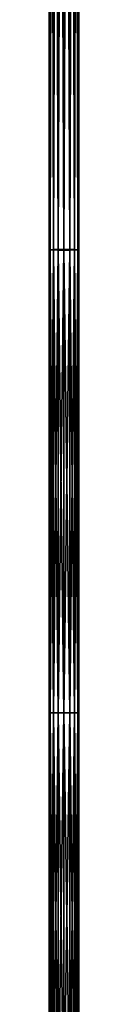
# Model space of a CAD drawing. Extents: x 80 to 596, y 77 to 1633.
# Tile 203 of 256: x 336 to 340, y 872 to 1004. Entities that reach past the tile are written whole.
import ezdxf

# ---------------------------------------------------------------- set-up
doc = ezdxf.new("R2010")
doc.units = 0
doc.header["$LTSCALE"] = 25.4
doc.layers.get('0').update_dxf_attribs({"color": 13, "linetype": 'CONTINUOUS'})

# ---------------------------------------------------------------- blocks, each defined once
blk = doc.blocks.new('CADILLAC-III-8190-7988-799')
at = {"color": 18}
for p, q in [((-1.94, 973.12, 11.73), (-1.94, 1166.93, 17.11)), ((-1.94, 973.12, 11.73), (-1.94, 1166.93, 17.11)), ((-1.78, 1166.95, 16.34), (-1.78, 973.13, 10.96)), ((-1.78, 1166.95, 16.34), (-1.78, 973.13, 10.96)), ((-1.78, 1166.91, 17.87), (-1.78, 973.1, 12.49)), ((-1.78, 1166.91, 17.87), (-1.78, 973.1, 12.49)), ((-1.35, 1166.97, 15.7), (-1.35, 973.15, 10.31)), ((-1.35, 1166.97, 15.7), (-1.35, 973.15, 10.31)), ((-1.35, 1166.9, 18.52), (-1.35, 973.09, 13.14)), ((-1.35, 1166.9, 18.52), (-1.35, 973.09, 13.14)), ((-0.7, 1166.98, 15.26), (-0.7, 973.16, 9.88)), ((-0.7, 1166.98, 15.26), (-0.7, 973.16, 9.88)), ((-0.7, 1166.89, 18.96), (-0.7, 973.08, 13.57)), ((-0.7, 1166.89, 18.96), (-0.7, 973.08, 13.57)), ((0.06, 973.16, 9.73), (0.06, 1166.98, 15.11)), ((0.06, 973.16, 9.73), (0.06, 1166.98, 15.11)), ((0.06, 1166.88, 19.11), (0.06, 973.08, 13.72)), ((0.06, 1166.88, 19.11), (0.06, 973.08, 13.72)), ((0.83, 1166.98, 15.26), (0.83, 973.16, 9.88)), ((0.83, 1166.98, 15.26), (0.83, 973.16, 9.88)), ((0.83, 1166.89, 18.96), (0.83, 973.08, 13.57)), ((0.83, 1166.89, 18.96), (0.83, 973.08, 13.57)), ((1.48, 1166.97, 15.7), (1.48, 973.15, 10.31)), ((1.48, 1166.97, 15.7), (1.48, 973.15, 10.31)), ((1.48, 1166.9, 18.52), (1.48, 973.09, 13.14)), ((1.48, 1166.9, 18.52), (1.48, 973.09, 13.14)), ((1.91, 1166.95, 16.34), (1.91, 973.13, 10.96)), ((1.91, 1166.95, 16.34), (1.91, 973.13, 10.96)), ((1.91, 1166.91, 17.87), (1.91, 973.1, 12.49)), ((1.91, 1166.91, 17.87), (1.91, 973.1, 12.49)), ((2.06, 1166.93, 17.11), (2.06, 973.12, 11.73)), ((2.06, 1166.93, 17.11), (2.06, 973.12, 11.73)), ((-1.78, 973.13, 10.96), (-1.94, 973.12, 11.73)), ((-1.78, 973.13, 10.96), (-1.94, 973.12, 11.73)), ((-1.94, 911, 10.92), (-1.94, 973.12, 11.73)), ((-1.94, 973.12, 11.73), (-1.78, 973.1, 12.49)), ((-1.94, 973.12, 11.73), (-1.78, 973.1, 12.49)), ((-1.94, 911, 10.92), (-1.94, 973.12, 11.73)), ((-1.35, 973.15, 10.31), (-1.78, 973.13, 10.96)), ((-1.35, 973.15, 10.31), (-1.78, 973.13, 10.96)), ((-1.78, 973.13, 10.96), (-1.78, 911.01, 10.16)), ((-1.78, 973.13, 10.96), (-1.78, 911.01, 10.16)), ((-1.78, 973.1, 12.49), (-1.35, 973.09, 13.14)), ((-1.78, 973.1, 12.49), (-1.35, 973.09, 13.14)), ((-1.78, 973.1, 12.49), (-1.78, 911, 11.69)), ((-1.78, 973.1, 12.49), (-1.78, 911, 11.69)), ((-0.7, 973.16, 9.88), (-1.35, 973.15, 10.31)), ((-0.7, 973.16, 9.88), (-1.35, 973.15, 10.31)), ((-1.35, 973.15, 10.31), (-1.35, 911.01, 9.51)), ((-1.35, 973.15, 10.31), (-1.35, 911.01, 9.51)), ((-0.7, 973.08, 13.57), (-1.35, 973.09, 13.14)), ((-1.35, 973.09, 13.14), (-1.35, 911, 12.34)), ((-0.7, 973.08, 13.57), (-1.35, 973.09, 13.14)), ((-1.35, 973.09, 13.14), (-1.35, 911, 12.34)), ((-0.7, 973.16, 9.88), (-0.7, 911.01, 9.08)), ((0.06, 973.16, 9.73), (-0.7, 973.16, 9.88)), ((0.06, 973.16, 9.73), (-0.7, 973.16, 9.88)), ((-0.7, 973.16, 9.88), (-0.7, 911.01, 9.08)), ((-0.7, 973.08, 13.57), (0.06, 973.08, 13.72)), ((-0.7, 973.08, 13.57), (0.06, 973.08, 13.72)), ((-0.7, 973.08, 13.57), (-0.7, 911, 12.77)), ((-0.7, 973.08, 13.57), (-0.7, 911, 12.77)), ((0.83, 973.16, 9.88), (0.06, 973.16, 9.73)), ((0.83, 973.16, 9.88), (0.06, 973.16, 9.73)), ((0.06, 911.01, 8.92), (0.06, 973.16, 9.73)), ((0.06, 911.01, 8.92), (0.06, 973.16, 9.73)), ((0.06, 973.08, 13.72), (0.83, 973.08, 13.57)), ((0.06, 973.08, 13.72), (0.83, 973.08, 13.57)), ((0.06, 973.08, 13.72), (0.06, 911, 12.92)), ((0.06, 973.08, 13.72), (0.06, 911, 12.92)), ((0.83, 973.16, 9.88), (0.83, 911.01, 9.08)), ((1.48, 973.15, 10.31), (0.83, 973.16, 9.88)), ((1.48, 973.15, 10.31), (0.83, 973.16, 9.88)), ((0.83, 973.16, 9.88), (0.83, 911.01, 9.08)), ((0.83, 973.08, 13.57), (1.48, 973.09, 13.14)), ((0.83, 973.08, 13.57), (1.48, 973.09, 13.14)), ((0.83, 973.08, 13.57), (0.83, 911, 12.77)), ((0.83, 973.08, 13.57), (0.83, 911, 12.77)), ((1.48, 973.15, 10.31), (1.48, 911.01, 9.51)), ((1.91, 973.13, 10.96), (1.48, 973.15, 10.31)), ((1.91, 973.13, 10.96), (1.48, 973.15, 10.31)), ((1.48, 973.15, 10.31), (1.48, 911.01, 9.51)), ((1.48, 973.09, 13.14), (1.91, 973.1, 12.49)), ((1.48, 973.09, 13.14), (1.91, 973.1, 12.49)), ((1.48, 973.09, 13.14), (1.48, 911, 12.34)), ((1.48, 973.09, 13.14), (1.48, 911, 12.34)), ((1.91, 973.13, 10.96), (1.91, 911.01, 10.16)), ((2.06, 973.12, 11.73), (1.91, 973.13, 10.96)), ((2.06, 973.12, 11.73), (1.91, 973.13, 10.96)), ((1.91, 973.13, 10.96), (1.91, 911.01, 10.16)), ((1.91, 973.1, 12.49), (2.06, 973.12, 11.73)), ((1.91, 973.1, 12.49), (2.06, 973.12, 11.73)), ((1.91, 973.1, 12.49), (1.91, 911, 11.69)), ((1.91, 973.1, 12.49), (1.91, 911, 11.69)), ((2.06, 973.12, 11.73), (2.06, 911, 10.92)), ((2.06, 973.12, 11.73), (2.06, 911, 10.92)), ((-1.78, 911.01, 10.16), (-1.94, 911, 10.92)), ((-1.78, 911.01, 10.16), (-1.94, 911, 10.92)), ((-1.94, 856.5, 11.35), (-1.94, 911, 10.92)), ((-1.94, 911, 10.92), (-1.78, 911, 11.69)), ((-1.94, 911, 10.92), (-1.78, 911, 11.69)), ((-1.94, 856.5, 11.35), (-1.94, 911, 10.92)), ((-1.78, 911.01, 10.16), (-1.78, 856.49, 10.58)), ((-1.35, 911.01, 9.51), (-1.78, 911.01, 10.16)), ((-1.35, 911.01, 9.51), (-1.78, 911.01, 10.16)), ((-1.78, 911.01, 10.16), (-1.78, 856.49, 10.58)), ((-1.78, 911, 11.69), (-1.35, 911, 12.34)), ((-1.78, 911, 11.69), (-1.35, 911, 12.34)), ((-1.78, 911, 11.69), (-1.78, 856.52, 12.11)), ((-1.78, 911, 11.69), (-1.78, 856.52, 12.11)), ((-1.35, 911.01, 9.51), (-1.35, 856.47, 9.93)), ((-0.7, 911.01, 9.08), (-1.35, 911.01, 9.51)), ((-0.7, 911.01, 9.08), (-1.35, 911.01, 9.51)), ((-1.35, 911.01, 9.51), (-1.35, 856.47, 9.93)), ((-0.7, 911, 12.77), (-1.35, 911, 12.34)), ((-1.35, 911, 12.34), (-1.35, 856.53, 12.76)), ((-0.7, 911, 12.77), (-1.35, 911, 12.34)), ((-1.35, 911, 12.34), (-1.35, 856.53, 12.76)), ((-0.7, 911.01, 9.08), (-0.7, 856.46, 9.5)), ((0.06, 911.01, 8.92), (-0.7, 911.01, 9.08)), ((0.06, 911.01, 8.92), (-0.7, 911.01, 9.08)), ((-0.7, 911.01, 9.08), (-0.7, 856.46, 9.5)), ((-0.7, 911, 12.77), (0.06, 911, 12.92)), ((-0.7, 911, 12.77), (0.06, 911, 12.92)), ((-0.7, 911, 12.77), (-0.7, 856.54, 13.19)), ((-0.7, 911, 12.77), (-0.7, 856.54, 13.19)), ((0.83, 911.01, 9.08), (0.06, 911.01, 8.92)), ((0.83, 911.01, 9.08), (0.06, 911.01, 8.92)), ((0.06, 856.46, 9.35), (0.06, 911.01, 8.92)), ((0.06, 856.46, 9.35), (0.06, 911.01, 8.92)), ((0.06, 911, 12.92), (0.83, 911, 12.77)), ((0.06, 911, 12.92), (0.83, 911, 12.77)), ((0.06, 911, 12.92), (0.06, 856.54, 13.35)), ((0.06, 911, 12.92), (0.06, 856.54, 13.35)), ((0.83, 911.01, 9.08), (0.83, 856.46, 9.5)), ((1.48, 911.01, 9.51), (0.83, 911.01, 9.08)), ((1.48, 911.01, 9.51), (0.83, 911.01, 9.08)), ((0.83, 911.01, 9.08), (0.83, 856.46, 9.5)), ((0.83, 911, 12.77), (1.48, 911, 12.34)), ((0.83, 911, 12.77), (1.48, 911, 12.34)), ((0.83, 911, 12.77), (0.83, 856.54, 13.19)), ((0.83, 911, 12.77), (0.83, 856.54, 13.19)), ((1.48, 911.01, 9.51), (1.48, 856.47, 9.93)), ((1.91, 911.01, 10.16), (1.48, 911.01, 9.51)), ((1.91, 911.01, 10.16), (1.48, 911.01, 9.51)), ((1.48, 911.01, 9.51), (1.48, 856.47, 9.93)), ((1.48, 911, 12.34), (1.91, 911, 11.69)), ((1.48, 911, 12.34), (1.91, 911, 11.69)), ((1.48, 911, 12.34), (1.48, 856.53, 12.76)), ((1.48, 911, 12.34), (1.48, 856.53, 12.76)), ((1.91, 911.01, 10.16), (1.91, 856.49, 10.58)), ((2.06, 911, 10.92), (1.91, 911.01, 10.16)), ((2.06, 911, 10.92), (1.91, 911.01, 10.16)), ((1.91, 911.01, 10.16), (1.91, 856.49, 10.58)), ((1.91, 911, 11.69), (2.06, 911, 10.92)), ((1.91, 911, 11.69), (2.06, 911, 10.92)), ((1.91, 911, 11.69), (1.91, 856.52, 12.11)), ((1.91, 911, 11.69), (1.91, 856.52, 12.11)), ((2.06, 911, 10.92), (2.06, 856.5, 11.35)), ((2.06, 911, 10.92), (2.06, 856.5, 11.35))]:
    blk.add_line(p, q, dxfattribs=at)
mesh = blk.add_polyface(dxfattribs=at)
corners = [(-1.94, 1166.93, 17.11), (-1.78, 973.13, 10.96), (-1.94, 973.12, 11.73), (-1.78, 1166.95, 16.34)]
mesh.append_faces([[corners[k] for k in face] for face in [(0, 1, 2), (1, 0, 3)]], dxfattribs={"vtx0": -1, "color": 18})
mesh = blk.add_polyface(dxfattribs=at)
corners = [(-1.78, 1166.91, 17.87), (-1.94, 973.12, 11.73), (-1.78, 973.1, 12.49), (-1.94, 1166.93, 17.11)]
mesh.append_faces([[corners[k] for k in face] for face in [(0, 1, 2), (1, 0, 3)]], dxfattribs={"vtx0": -1, "color": 18})
mesh = blk.add_polyface(dxfattribs=at)
corners = [(-1.78, 1166.95, 16.34), (-1.35, 973.15, 10.31), (-1.78, 973.13, 10.96), (-1.35, 1166.97, 15.7)]
mesh.append_faces([[corners[k] for k in face] for face in [(0, 1, 2), (1, 0, 3)]], dxfattribs={"vtx0": -1, "color": 18})
mesh = blk.add_polyface(dxfattribs=at)
corners = [(-1.35, 1166.9, 18.52), (-1.78, 973.1, 12.49), (-1.35, 973.09, 13.14), (-1.78, 1166.91, 17.87)]
mesh.append_faces([[corners[k] for k in face] for face in [(0, 1, 2), (1, 0, 3)]], dxfattribs={"vtx0": -1, "color": 18})
mesh = blk.add_polyface(dxfattribs=at)
corners = [(-0.7, 1166.98, 15.26), (-1.35, 973.15, 10.31), (-1.35, 1166.97, 15.7), (-0.7, 973.16, 9.88)]
mesh.append_faces([[corners[k] for k in face] for face in [(0, 1, 2), (1, 0, 3)]], dxfattribs={"vtx0": -1, "color": 18})
mesh = blk.add_polyface(dxfattribs=at)
corners = [(-0.7, 973.08, 13.57), (-1.35, 1166.9, 18.52), (-1.35, 973.09, 13.14), (-0.7, 1166.89, 18.96)]
mesh.append_faces([[corners[k] for k in face] for face in [(0, 1, 2), (1, 0, 3)]], dxfattribs={"vtx0": -1, "color": 18})
mesh = blk.add_polyface(dxfattribs=at)
corners = [(0.06, 1166.98, 15.11), (-0.7, 973.16, 9.88), (-0.7, 1166.98, 15.26), (0.06, 973.16, 9.73)]
mesh.append_faces([[corners[k] for k in face] for face in [(0, 1, 2), (1, 0, 3)]], dxfattribs={"vtx0": -1, "color": 18})
mesh = blk.add_polyface(dxfattribs=at)
corners = [(0.06, 973.08, 13.72), (-0.7, 1166.89, 18.96), (-0.7, 973.08, 13.57), (0.06, 1166.88, 19.11)]
mesh.append_faces([[corners[k] for k in face] for face in [(0, 1, 2), (1, 0, 3)]], dxfattribs={"vtx0": -1, "color": 18})
mesh = blk.add_polyface(dxfattribs=at)
corners = [(0.83, 1166.98, 15.26), (0.06, 973.16, 9.73), (0.06, 1166.98, 15.11), (0.83, 973.16, 9.88)]
mesh.append_faces([[corners[k] for k in face] for face in [(0, 1, 2), (1, 0, 3)]], dxfattribs={"vtx0": -1, "color": 18})
mesh = blk.add_polyface(dxfattribs=at)
corners = [(0.83, 973.08, 13.57), (0.06, 1166.88, 19.11), (0.06, 973.08, 13.72), (0.83, 1166.89, 18.96)]
mesh.append_faces([[corners[k] for k in face] for face in [(0, 1, 2), (1, 0, 3)]], dxfattribs={"vtx0": -1, "color": 18})
mesh = blk.add_polyface(dxfattribs=at)
corners = [(1.48, 1166.97, 15.7), (0.83, 973.16, 9.88), (0.83, 1166.98, 15.26), (1.48, 973.15, 10.31)]
mesh.append_faces([[corners[k] for k in face] for face in [(0, 1, 2), (1, 0, 3)]], dxfattribs={"vtx0": -1, "color": 18})
mesh = blk.add_polyface(dxfattribs=at)
corners = [(1.48, 973.09, 13.14), (0.83, 1166.89, 18.96), (0.83, 973.08, 13.57), (1.48, 1166.9, 18.52)]
mesh.append_faces([[corners[k] for k in face] for face in [(0, 1, 2), (1, 0, 3)]], dxfattribs={"vtx0": -1, "color": 18})
mesh = blk.add_polyface(dxfattribs=at)
corners = [(1.48, 973.15, 10.31), (1.91, 1166.95, 16.34), (1.91, 973.13, 10.96), (1.48, 1166.97, 15.7)]
mesh.append_faces([[corners[k] for k in face] for face in [(0, 1, 2), (1, 0, 3)]], dxfattribs={"vtx0": -1, "color": 18})
mesh = blk.add_polyface(dxfattribs=at)
corners = [(1.91, 973.1, 12.49), (1.48, 1166.9, 18.52), (1.48, 973.09, 13.14), (1.91, 1166.91, 17.87)]
mesh.append_faces([[corners[k] for k in face] for face in [(0, 1, 2), (1, 0, 3)]], dxfattribs={"vtx0": -1, "color": 18})
mesh = blk.add_polyface(dxfattribs=at)
corners = [(1.91, 973.13, 10.96), (2.06, 1166.93, 17.11), (2.06, 973.12, 11.73), (1.91, 1166.95, 16.34)]
mesh.append_faces([[corners[k] for k in face] for face in [(0, 1, 2), (1, 0, 3)]], dxfattribs={"vtx0": -1, "color": 18})
mesh = blk.add_polyface(dxfattribs=at)
corners = [(2.06, 973.12, 11.73), (1.91, 1166.91, 17.87), (1.91, 973.1, 12.49), (2.06, 1166.93, 17.11)]
mesh.append_faces([[corners[k] for k in face] for face in [(0, 1, 2), (1, 0, 3)]], dxfattribs={"vtx0": -1, "color": 18})
mesh = blk.add_polyface(dxfattribs=at)
corners = [(-1.94, 973.12, 11.73), (-1.78, 911.01, 10.16), (-1.94, 911, 10.92), (-1.78, 973.13, 10.96)]
mesh.append_faces([[corners[k] for k in face] for face in [(0, 1, 2), (1, 0, 3)]], dxfattribs={"vtx0": -1, "color": 18})
mesh = blk.add_polyface(dxfattribs=at)
corners = [(-1.78, 973.1, 12.49), (-1.94, 911, 10.92), (-1.78, 911, 11.69), (-1.94, 973.12, 11.73)]
mesh.append_faces([[corners[k] for k in face] for face in [(0, 1, 2), (1, 0, 3)]], dxfattribs={"vtx0": -1, "color": 18})
mesh = blk.add_polyface(dxfattribs=at)
corners = [(-1.78, 973.13, 10.96), (-1.35, 911.01, 9.51), (-1.78, 911.01, 10.16), (-1.35, 973.15, 10.31)]
mesh.append_faces([[corners[k] for k in face] for face in [(0, 1, 2), (1, 0, 3)]], dxfattribs={"vtx0": -1, "color": 18})
mesh = blk.add_polyface(dxfattribs=at)
corners = [(-1.35, 973.09, 13.14), (-1.78, 911, 11.69), (-1.35, 911, 12.34), (-1.78, 973.1, 12.49)]
mesh.append_faces([[corners[k] for k in face] for face in [(0, 1, 2), (1, 0, 3)]], dxfattribs={"vtx0": -1, "color": 18})
mesh = blk.add_polyface(dxfattribs=at)
corners = [(-0.7, 973.16, 9.88), (-1.35, 911.01, 9.51), (-1.35, 973.15, 10.31), (-0.7, 911.01, 9.08)]
mesh.append_faces([[corners[k] for k in face] for face in [(0, 1, 2), (1, 0, 3)]], dxfattribs={"vtx0": -1, "color": 18})
mesh = blk.add_polyface(dxfattribs=at)
corners = [(-0.7, 911, 12.77), (-1.35, 973.09, 13.14), (-1.35, 911, 12.34), (-0.7, 973.08, 13.57)]
mesh.append_faces([[corners[k] for k in face] for face in [(0, 1, 2), (1, 0, 3)]], dxfattribs={"vtx0": -1, "color": 18})
mesh = blk.add_polyface(dxfattribs=at)
corners = [(0.06, 973.16, 9.73), (-0.7, 911.01, 9.08), (-0.7, 973.16, 9.88), (0.06, 911.01, 8.92)]
mesh.append_faces([[corners[k] for k in face] for face in [(0, 1, 2), (1, 0, 3)]], dxfattribs={"vtx0": -1, "color": 18})
mesh = blk.add_polyface(dxfattribs=at)
corners = [(0.06, 911, 12.92), (-0.7, 973.08, 13.57), (-0.7, 911, 12.77), (0.06, 973.08, 13.72)]
mesh.append_faces([[corners[k] for k in face] for face in [(0, 1, 2), (1, 0, 3)]], dxfattribs={"vtx0": -1, "color": 18})
mesh = blk.add_polyface(dxfattribs=at)
corners = [(0.83, 973.16, 9.88), (0.06, 911.01, 8.92), (0.06, 973.16, 9.73), (0.83, 911.01, 9.08)]
mesh.append_faces([[corners[k] for k in face] for face in [(0, 1, 2), (1, 0, 3)]], dxfattribs={"vtx0": -1, "color": 18})
mesh = blk.add_polyface(dxfattribs=at)
corners = [(0.83, 911, 12.77), (0.06, 973.08, 13.72), (0.06, 911, 12.92), (0.83, 973.08, 13.57)]
mesh.append_faces([[corners[k] for k in face] for face in [(0, 1, 2), (1, 0, 3)]], dxfattribs={"vtx0": -1, "color": 18})
mesh = blk.add_polyface(dxfattribs=at)
corners = [(1.48, 973.15, 10.31), (0.83, 911.01, 9.08), (0.83, 973.16, 9.88), (1.48, 911.01, 9.51)]
mesh.append_faces([[corners[k] for k in face] for face in [(0, 1, 2), (1, 0, 3)]], dxfattribs={"vtx0": -1, "color": 18})
mesh = blk.add_polyface(dxfattribs=at)
corners = [(1.48, 911, 12.34), (0.83, 973.08, 13.57), (0.83, 911, 12.77), (1.48, 973.09, 13.14)]
mesh.append_faces([[corners[k] for k in face] for face in [(0, 1, 2), (1, 0, 3)]], dxfattribs={"vtx0": -1, "color": 18})
mesh = blk.add_polyface(dxfattribs=at)
corners = [(1.48, 911.01, 9.51), (1.91, 973.13, 10.96), (1.91, 911.01, 10.16), (1.48, 973.15, 10.31)]
mesh.append_faces([[corners[k] for k in face] for face in [(0, 1, 2), (1, 0, 3)]], dxfattribs={"vtx0": -1, "color": 18})
mesh = blk.add_polyface(dxfattribs=at)
corners = [(1.91, 911, 11.69), (1.48, 973.09, 13.14), (1.48, 911, 12.34), (1.91, 973.1, 12.49)]
mesh.append_faces([[corners[k] for k in face] for face in [(0, 1, 2), (1, 0, 3)]], dxfattribs={"vtx0": -1, "color": 18})
mesh = blk.add_polyface(dxfattribs=at)
corners = [(1.91, 911.01, 10.16), (2.06, 973.12, 11.73), (2.06, 911, 10.92), (1.91, 973.13, 10.96)]
mesh.append_faces([[corners[k] for k in face] for face in [(0, 1, 2), (1, 0, 3)]], dxfattribs={"vtx0": -1, "color": 18})
mesh = blk.add_polyface(dxfattribs=at)
corners = [(2.06, 911, 10.92), (1.91, 973.1, 12.49), (1.91, 911, 11.69), (2.06, 973.12, 11.73)]
mesh.append_faces([[corners[k] for k in face] for face in [(0, 1, 2), (1, 0, 3)]], dxfattribs={"vtx0": -1, "color": 18})
mesh = blk.add_polyface(dxfattribs=at)
corners = [(-1.94, 856.5, 11.35), (-1.78, 911.01, 10.16), (-1.78, 856.49, 10.58), (-1.94, 911, 10.92)]
mesh.append_faces([[corners[k] for k in face] for face in [(0, 1, 2), (1, 0, 3)]], dxfattribs={"vtx0": -1, "color": 18})
mesh = blk.add_polyface(dxfattribs=at)
corners = [(-1.78, 856.52, 12.11), (-1.94, 911, 10.92), (-1.94, 856.5, 11.35), (-1.78, 911, 11.69)]
mesh.append_faces([[corners[k] for k in face] for face in [(0, 1, 2), (1, 0, 3)]], dxfattribs={"vtx0": -1, "color": 18})
mesh = blk.add_polyface(dxfattribs=at)
corners = [(-1.78, 856.49, 10.58), (-1.35, 911.01, 9.51), (-1.35, 856.47, 9.93), (-1.78, 911.01, 10.16)]
mesh.append_faces([[corners[k] for k in face] for face in [(0, 1, 2), (1, 0, 3)]], dxfattribs={"vtx0": -1, "color": 18})
mesh = blk.add_polyface(dxfattribs=at)
corners = [(-1.35, 856.53, 12.76), (-1.78, 911, 11.69), (-1.78, 856.52, 12.11), (-1.35, 911, 12.34)]
mesh.append_faces([[corners[k] for k in face] for face in [(0, 1, 2), (1, 0, 3)]], dxfattribs={"vtx0": -1, "color": 18})
mesh = blk.add_polyface(dxfattribs=at)
corners = [(-0.7, 911.01, 9.08), (-1.35, 856.47, 9.93), (-1.35, 911.01, 9.51), (-0.7, 856.46, 9.5)]
mesh.append_faces([[corners[k] for k in face] for face in [(0, 1, 2), (1, 0, 3)]], dxfattribs={"vtx0": -1, "color": 18})
mesh = blk.add_polyface(dxfattribs=at)
corners = [(-0.7, 856.54, 13.19), (-1.35, 911, 12.34), (-1.35, 856.53, 12.76), (-0.7, 911, 12.77)]
mesh.append_faces([[corners[k] for k in face] for face in [(0, 1, 2), (1, 0, 3)]], dxfattribs={"vtx0": -1, "color": 18})
mesh = blk.add_polyface(dxfattribs=at)
corners = [(0.06, 911.01, 8.92), (-0.7, 856.46, 9.5), (-0.7, 911.01, 9.08), (0.06, 856.46, 9.35)]
mesh.append_faces([[corners[k] for k in face] for face in [(0, 1, 2), (1, 0, 3)]], dxfattribs={"vtx0": -1, "color": 18})
mesh = blk.add_polyface(dxfattribs=at)
corners = [(0.06, 856.54, 13.35), (-0.7, 911, 12.77), (-0.7, 856.54, 13.19), (0.06, 911, 12.92)]
mesh.append_faces([[corners[k] for k in face] for face in [(0, 1, 2), (1, 0, 3)]], dxfattribs={"vtx0": -1, "color": 18})
mesh = blk.add_polyface(dxfattribs=at)
corners = [(0.83, 911.01, 9.08), (0.06, 856.46, 9.35), (0.06, 911.01, 8.92), (0.83, 856.46, 9.5)]
mesh.append_faces([[corners[k] for k in face] for face in [(0, 1, 2), (1, 0, 3)]], dxfattribs={"vtx0": -1, "color": 18})
mesh = blk.add_polyface(dxfattribs=at)
corners = [(0.83, 856.54, 13.19), (0.06, 911, 12.92), (0.06, 856.54, 13.35), (0.83, 911, 12.77)]
mesh.append_faces([[corners[k] for k in face] for face in [(0, 1, 2), (1, 0, 3)]], dxfattribs={"vtx0": -1, "color": 18})
mesh = blk.add_polyface(dxfattribs=at)
corners = [(1.48, 911.01, 9.51), (0.83, 856.46, 9.5), (0.83, 911.01, 9.08), (1.48, 856.47, 9.93)]
mesh.append_faces([[corners[k] for k in face] for face in [(0, 1, 2), (1, 0, 3)]], dxfattribs={"vtx0": -1, "color": 18})
mesh = blk.add_polyface(dxfattribs=at)
corners = [(1.48, 856.53, 12.76), (0.83, 911, 12.77), (0.83, 856.54, 13.19), (1.48, 911, 12.34)]
mesh.append_faces([[corners[k] for k in face] for face in [(0, 1, 2), (1, 0, 3)]], dxfattribs={"vtx0": -1, "color": 18})
mesh = blk.add_polyface(dxfattribs=at)
corners = [(1.48, 911.01, 9.51), (1.91, 856.49, 10.58), (1.48, 856.47, 9.93), (1.91, 911.01, 10.16)]
mesh.append_faces([[corners[k] for k in face] for face in [(0, 1, 2), (1, 0, 3)]], dxfattribs={"vtx0": -1, "color": 18})
mesh = blk.add_polyface(dxfattribs=at)
corners = [(1.91, 911, 11.69), (1.48, 856.53, 12.76), (1.91, 856.52, 12.11), (1.48, 911, 12.34)]
mesh.append_faces([[corners[k] for k in face] for face in [(0, 1, 2), (1, 0, 3)]], dxfattribs={"vtx0": -1, "color": 18})
mesh = blk.add_polyface(dxfattribs=at)
corners = [(1.91, 911.01, 10.16), (2.06, 856.5, 11.35), (1.91, 856.49, 10.58), (2.06, 911, 10.92)]
mesh.append_faces([[corners[k] for k in face] for face in [(0, 1, 2), (1, 0, 3)]], dxfattribs={"vtx0": -1, "color": 18})
mesh = blk.add_polyface(dxfattribs=at)
corners = [(2.06, 911, 10.92), (1.91, 856.52, 12.11), (2.06, 856.5, 11.35), (1.91, 911, 11.69)]
mesh.append_faces([[corners[k] for k in face] for face in [(0, 1, 2), (1, 0, 3)]], dxfattribs={"vtx0": -1, "color": 18})
blk = doc.blocks.new('GRUPUJ_1')
at = {"color": 0}
blk.add_blockref('CADILLAC-III-8190-7988-799', (258.07, -77.49, -7.11), dxfattribs=at)

msp = doc.modelspace()

# ---------------------------------------------------------------- block references
at = {"color": 0}
msp.add_blockref('GRUPUJ_1', (79.83, 77.49, -7.99), dxfattribs=at)

doc.saveas('drawing.dxf')
